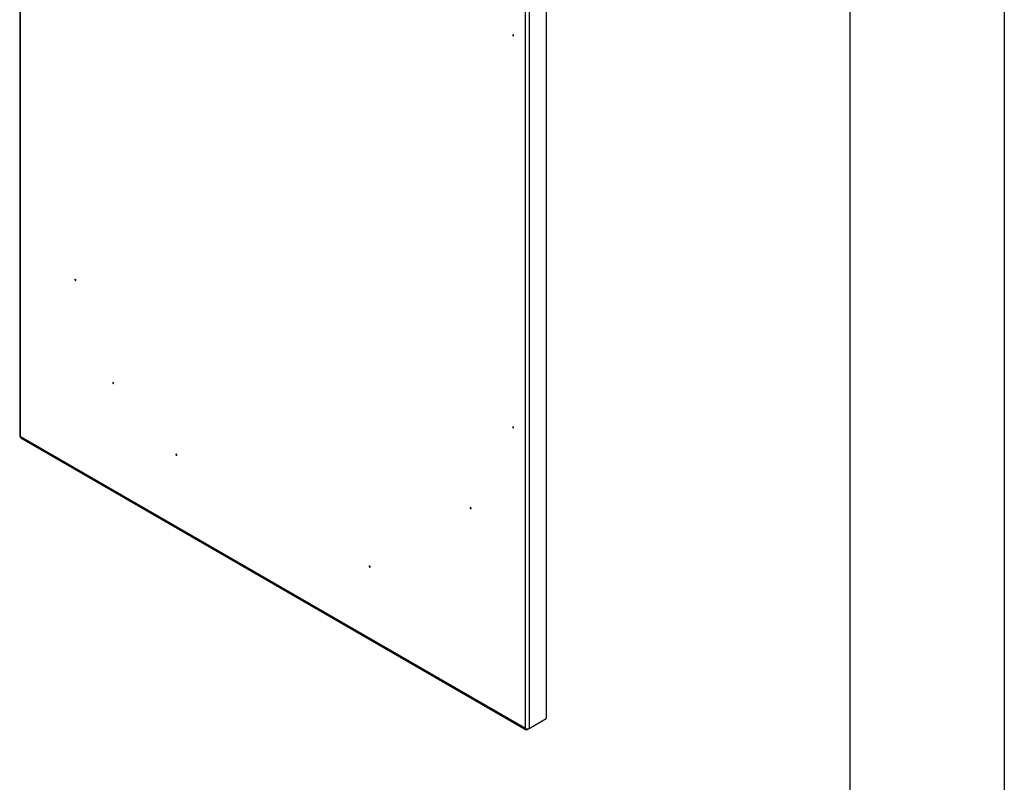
# Model space of a CAD drawing. Header units: millimetres. Extents: x 0 to 5588, y 0 to 4318.
# Tile 27 of 37: x 4778 to 5588, y 1801 to 2428. Entities that reach past the tile are written whole.
import ezdxf

# ---------------------------------------------------------------- set-up
doc = ezdxf.new("R2010")
doc.units = ezdxf.units.MM
doc.header["$LTSCALE"] = 20
doc.layers.add('TEXT', color=140, linetype='Continuous', lineweight=25)

msp = doc.modelspace()

# ---------------------------------------------------------------- linework, layer by layer
at = {"color": 7, "linetype": 'Continuous'}
msp.add_line((5588.05, 4318.05), (5588.05, 0.05), dxfattribs=at)
for p, q in [((4777.8, 3865.99), (4777.8, 2085.88)), ((4778.38, 2085.09), (4778.38, 3865.15)), ((5211.13, 3633.29), (5211.13, 1853.23)), ((5194.16, 1845.07), (5194.16, 3625.12)), ((5196.99, 3625.12), (5196.99, 1845.07)), ((5194.16, 1845.07), (4778.38, 2085.09)), ((4778.77, 2084.19), (5194.6, 1844.14)), ((5196.99, 1845.07), (5211.13, 1853.23)), ((5196.69, 1844.89), (5195.57, 1844.25)), ((5195.57, 1844.25), (5195.57, 1844.73))]:
    msp.add_line(p, q)
at = {"flags": 128}
for points in [[(5183.91, 2414.81), (5184.04, 2414.76), (5184.16, 2414.78), (5184.23, 2414.87), (5184.26, 2415.01), (5184.23, 2415.18), (5184.16, 2415.36), (5184.04, 2415.51), (5183.91, 2415.62), (5183.77, 2415.67), (5183.66, 2415.65), (5183.58, 2415.56), (5183.55, 2415.42), (5183.58, 2415.25), (5183.66, 2415.07), (5183.77, 2414.91), (5183.91, 2414.81)], [(4823.64, 2213.7), (4823.77, 2213.65), (4823.89, 2213.67), (4823.96, 2213.76), (4823.99, 2213.9), (4823.96, 2214.07), (4823.89, 2214.25), (4823.77, 2214.41), (4823.64, 2214.52), (4823.5, 2214.56), (4823.39, 2214.54), (4823.31, 2214.45), (4823.28, 2214.31), (4823.31, 2214.14), (4823.39, 2213.96), (4823.5, 2213.81), (4823.64, 2213.7)], [(4854.75, 2128.78), (4854.88, 2128.73), (4855, 2128.76), (4855.08, 2128.84), (4855.1, 2128.99), (4855.08, 2129.16), (4855, 2129.33), (4854.88, 2129.49), (4854.75, 2129.6), (4854.61, 2129.64), (4854.5, 2129.62), (4854.42, 2129.53), (4854.4, 2129.39), (4854.42, 2129.22), (4854.5, 2129.05), (4854.61, 2128.89), (4854.75, 2128.78)], [(5183.91, 2092.27), (5184.04, 2092.22), (5184.16, 2092.25), (5184.23, 2092.34), (5184.26, 2092.48), (5184.23, 2092.65), (5184.16, 2092.82), (5184.04, 2092.98), (5183.91, 2093.09), (5183.77, 2093.14), (5183.66, 2093.11), (5183.58, 2093.03), (5183.55, 2092.88), (5183.58, 2092.71), (5183.66, 2092.54), (5183.77, 2092.38), (5183.91, 2092.27)], [(4906.72, 2069.79), (4906.86, 2069.74), (4906.97, 2069.77), (4907.05, 2069.85), (4907.08, 2070), (4907.05, 2070.17), (4906.97, 2070.34), (4906.86, 2070.5), (4906.72, 2070.61), (4906.59, 2070.65), (4906.47, 2070.63), (4906.4, 2070.54), (4906.37, 2070.4), (4906.4, 2070.23), (4906.47, 2070.06), (4906.59, 2069.9), (4906.72, 2069.79)], [(5148.91, 2025.92), (5149.04, 2025.88), (5149.16, 2025.9), (5149.23, 2025.99), (5149.26, 2026.13), (5149.23, 2026.3), (5149.16, 2026.48), (5149.04, 2026.63), (5148.91, 2026.74), (5148.77, 2026.79), (5148.66, 2026.77), (5148.58, 2026.68), (5148.55, 2026.54), (5148.58, 2026.37), (5148.66, 2026.19), (5148.77, 2026.03), (5148.91, 2025.92)], [(5065.82, 1977.95), (5065.96, 1977.9), (5066.07, 1977.92), (5066.15, 1978.01), (5066.17, 1978.15), (5066.15, 1978.32), (5066.07, 1978.5), (5065.96, 1978.65), (5065.82, 1978.76), (5065.69, 1978.81), (5065.57, 1978.79), (5065.49, 1978.7), (5065.47, 1978.56), (5065.49, 1978.39), (5065.57, 1978.21), (5065.69, 1978.05), (5065.82, 1977.95)]]:
    msp.add_lwpolyline(points, dxfattribs=at)
for points, knots in [([(4777.8, 2085.91), (4777.8, 2085.76), (4777.85, 2085.6), (4778.05, 2085.33), (4778.2, 2085.2), (4778.38, 2085.09)], [0, 0, 0, 0, 0.5, 0.5, 1, 1, 1, 1]), ([(4778.38, 2085.09), (4778.41, 2084.89), (4778.46, 2084.5), (4778.65, 2084.2), (4778.8, 2084.17), (4778.8, 2084.17)], [0, 0, 0, 0, 0.499949, 0.999898, 1, 1, 1, 1]), ([(5194.16, 1845.07), (5194.34, 1844.96), (5194.57, 1844.88), (5195.05, 1844.76), (5195.31, 1844.73), (5195.84, 1844.73), (5196.1, 1844.76), (5196.58, 1844.88), (5196.81, 1844.96), (5196.99, 1845.07)], [0, 0, 0, 0, 0.25, 0.25, 0.5, 0.5, 0.75, 0.75, 1, 1, 1, 1]), ([(5195.57, 1844.25), (5195.39, 1844.14), (5195.2, 1844.08), (5194.86, 1844.05), (5194.7, 1844.08), (5194.44, 1844.23), (5194.34, 1844.35), (5194.2, 1844.66), (5194.16, 1844.85), (5194.16, 1845.07)], [0, 0, 0, 0, 0.25, 0.25, 0.5, 0.5, 0.75, 0.75, 1, 1, 1, 1])]:
    msp.add_open_spline(points, degree=3, knots=knots)
at = {"layer": 'TEXT'}
msp.add_line((5461, 4191), (5461, 127), dxfattribs=at)

doc.saveas('drawing.dxf')
